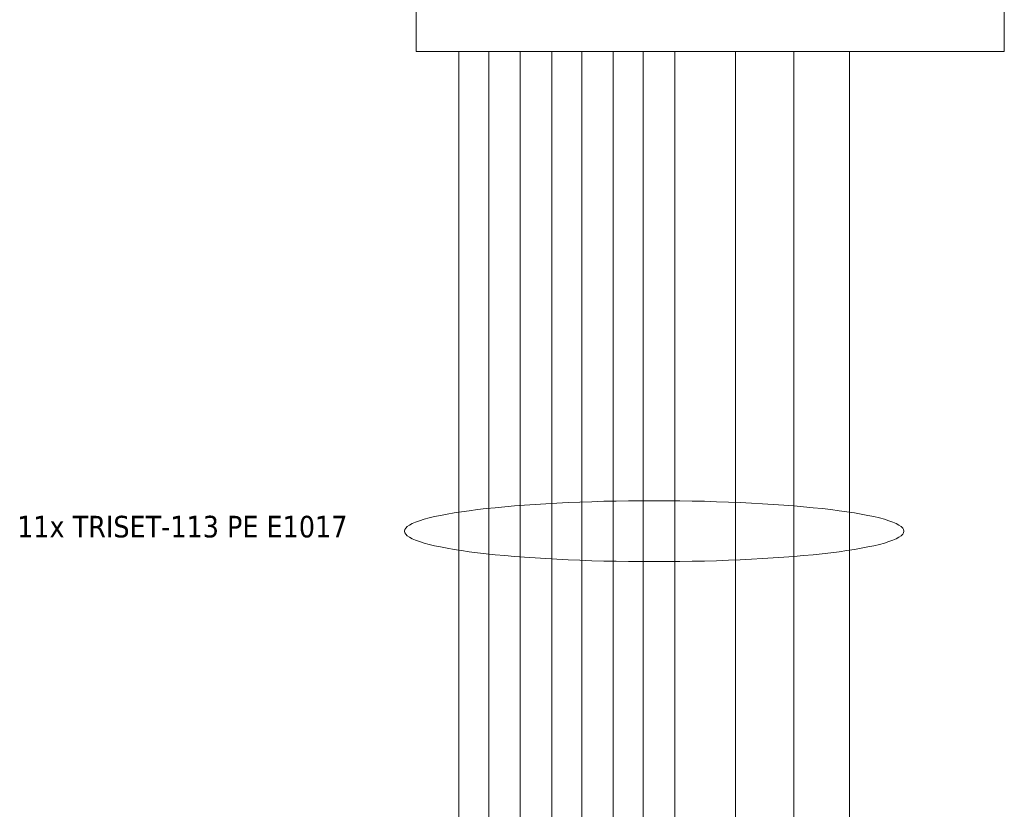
# Model space of a CAD drawing. Header units: millimetres. Extents: x 262469 to 275208, y -32539 to 9411.
# Tile 231 of 256: x 268096 to 268721, y -13423 to -12922. Entities that reach past the tile are written whole.
import ezdxf
from ezdxf.enums import TextEntityAlignment as Align

# ---------------------------------------------------------------- set-up
doc = ezdxf.new("R2010")
doc.units = ezdxf.units.MM
doc.header["$LTSCALE"] = 100
doc.layers.add('$ IE_TELETECHNIKA', color=5, linetype='Continuous', lineweight=30)
doc.styles.add('TAHOMA', font='tahoma.ttf', dxfattribs={"width": 0.85})

msp = doc.modelspace()

# ---------------------------------------------------------------- linework, layer by layer
at = {"layer": '$ IE_TELETECHNIKA', "color": 7, "linetype": 'Continuous', "lineweight": 5}
for p, q in [((268347.45, -12781.09), (268347.45, -12942.51)), ((268720.65, -12942.51), (268720.65, -12781.09)), ((268347.45, -12942.51), (268720.65, -12942.51))]:
    msp.add_line(p, q, dxfattribs=at)
at = {"layer": '$ IE_TELETECHNIKA', "color": 0, "linetype": 'Continuous', "lineweight": 5, "ltscale": 4}
for p, q in [((268374.47, -12942.51), (268374.47, -13433.59)), ((268393.47, -12942.51), (268393.47, -13442.09)), ((268413.47, -12942.51), (268413.47, -13450.59)), ((268433.47, -12942.51), (268433.47, -13458.09)), ((268452.47, -12942.51), (268452.47, -13466.59)), ((268472.47, -12942.51), (268472.47, -13475.59)), ((268491.47, -12942.51), (268491.47, -13483.09)), ((268511.47, -12942.51), (268511.47, -13491.59)), ((268549.95, -12942.51), (268549.95, -13502.73)), ((268587.01, -12942.51), (268587.01, -13510.23)), ((268622.47, -12942.51), (268622.47, -13518.73)), ((268511.47, -13248.28), (268511.47, -13268.28)), ((268374.47, -13254.92), (268374.47, -13274.92)), ((268491.47, -13265.28), (268491.47, -13285.28))]:
    msp.add_line(p, q, dxfattribs=at)
at = {"layer": '$ IE_TELETECHNIKA', "color": 7, "linetype": 'Continuous', "lineweight": 0}
msp.add_ellipse((268498.44, -13246.93), major_axis=(158.53, 0), ratio=0.122033, start_param=-6.283185, end_param=0, dxfattribs=at)

# ---------------------------------------------------------------- texts
at = {"layer": '$ IE_TELETECHNIKA', "color": 7, "style": 'TAHOMA'}
msp.add_text('11x TRISET-113 PE E1017', height=13.693, dxfattribs=at).set_placement((268094.11, -13237.18), align=Align.TOP_LEFT)

doc.saveas('drawing.dxf')
